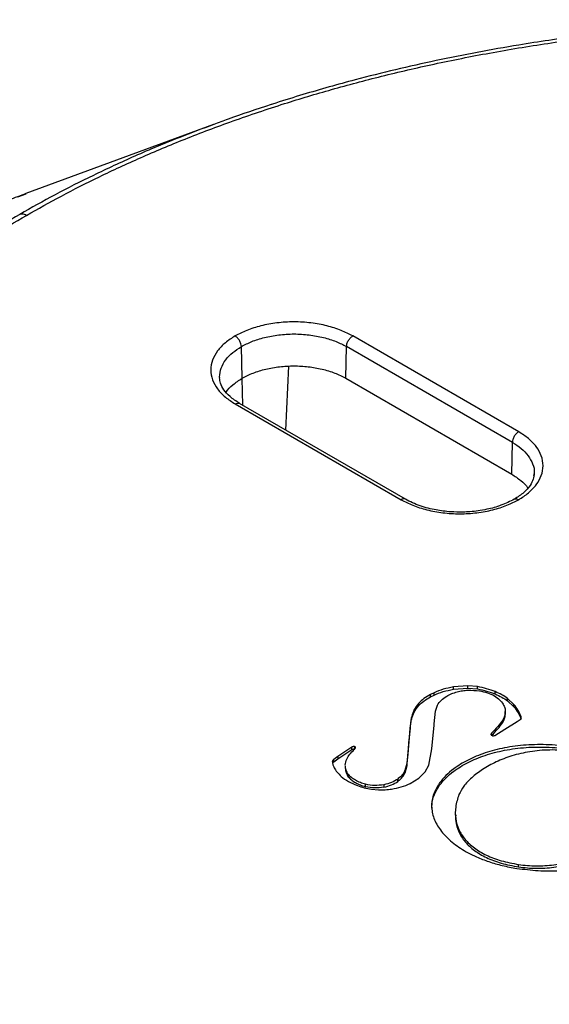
# Model space of a CAD drawing. Header units: millimetres. Extents: x 224 to 956, y 38 to 794.
# Tile 125 of 130: x 848 to 866, y 760 to 794. Entities that reach past the tile are written whole.
import ezdxf

# ---------------------------------------------------------------- set-up
doc = ezdxf.new("R2010")
doc.units = ezdxf.units.MM

msp = doc.modelspace()

# ---------------------------------------------------------------- linework, layer by layer
at = {"color": 179, "linetype": 'Continuous', "lineweight": 25}
for p, q in [((854.836, 790.125), (848.441, 787.765)), ((865.237, 779.647), (859.58, 782.913)), ((855.808, 781.47), (855.784, 782.552)), ((859.343, 781.47), (859.368, 782.552)), ((865.025, 779.286), (859.368, 782.552)), ((857.392, 781.882), (857.293, 779.706)), ((855.046, 781.49), (855.041, 781.517)), ((855.803, 781.466), (855.822, 780.556)), ((859.343, 781.47), (865, 778.204)), ((855.572, 780.599), (861.229, 777.333)), ((861.379, 777.348), (855.722, 780.614)), ((865, 778.204), (865.025, 779.286)), ((865.762, 778.225), (865.748, 778.147)), ((863.503, 770.987), (863.013, 770.951)), ((863.013, 770.869), (863.013, 770.951)), ((863.013, 770.869), (863.503, 770.906)), ((863.831, 770.963), (863.503, 770.987)), ((863.503, 770.906), (863.503, 770.987)), ((863.503, 770.906), (863.831, 770.881)), ((863.831, 770.881), (863.831, 770.963)), ((862.353, 770.752), (862.235, 770.694)), ((862.235, 770.612), (862.235, 770.694)), ((862.235, 770.612), (862.353, 770.67)), ((862.353, 770.67), (862.353, 770.752)), ((864.44, 770.71), (864.44, 770.792)), ((865.073, 770.354), (864.854, 770.559)), ((864.854, 770.478), (864.854, 770.559)), ((861.828, 770.313), (861.828, 770.395)), ((862.404, 770.129), (862.468, 770.334)), ((864.854, 770.478), (865.073, 770.273)), ((865.073, 770.273), (865.073, 770.354)), ((862.358, 769.697), (862.404, 770.129)), ((864.781, 770.032), (864.781, 770.113)), ((865.322, 769.849), (865.322, 769.93)), ((862.272, 768.843), (862.358, 769.648)), ((864.694, 769.74), (864.694, 769.822)), ((864.762, 769.511), (865.182, 769.77)), ((865.182, 769.77), (865.293, 769.836)), ((861.528, 769.456), (861.496, 769.094)), ((861.496, 769.013), (861.528, 769.374)), ((861.528, 769.374), (861.528, 769.456)), ((864.322, 769.304), (864.322, 769.385)), ((864.42, 769.3), (864.762, 769.511)), ((859.55, 768.901), (859.077, 768.579)), ((859.55, 768.82), (859.55, 768.901)), ((859.656, 768.832), (859.656, 768.914)), ((861.496, 769.094), (861.459, 768.661)), ((861.459, 768.58), (861.496, 769.013)), ((861.496, 769.013), (861.496, 769.094)), ((859.077, 768.579), (858.931, 768.476)), ((859.077, 768.498), (859.55, 768.82)), ((859.077, 768.579), (859.077, 768.498)), ((861.459, 768.661), (861.427, 768.339)), ((861.427, 768.257), (861.459, 768.58)), ((861.459, 768.58), (861.459, 768.661)), ((862.172, 768.287), (862.272, 768.843)), ((858.931, 768.395), (859.077, 768.498)), ((858.931, 768.395), (858.931, 768.476)), ((859.326, 768.256), (859.326, 768.174)), ((859.327, 768.279), (859.355, 768.446)), ((861.427, 768.339), (861.358, 768.099)), ((861.427, 768.257), (861.358, 768.017)), ((861.427, 768.339), (861.427, 768.257)), ((862.052, 768.061), (862.172, 768.287)), ((859.429, 767.886), (859.429, 767.968)), ((861.358, 768.017), (861.358, 768.099)), ((861.828, 767.838), (862.052, 768.061)), ((860.021, 767.551), (860.021, 767.633)), ((860.638, 767.615), (860.638, 767.533)), ((861.12, 767.73), (861.12, 767.812)), ((861.134, 767.745), (861.134, 767.826)), ((861.536, 767.655), (861.828, 767.838)), ((860.217, 767.467), (860.453, 767.444)), ((862.386, 767.333), (862.386, 767.415)), ((863.076, 766.66), (863.076, 766.579)), ((865.235, 764.818), (865.235, 764.899))]:
    msp.add_line(p, q, dxfattribs=at)
at = {"color": 8, "linetype": 'Continuous', "lineweight": 25}
msp.add_line((848.16, 787.653), (848.447, 787.759), dxfattribs=at)
at = {"color": 179, "linetype": 'Continuous', "lineweight": 25}
for points, knots in [([(894.651, 790.949), (894.566, 790.977), (894.069, 791.138), (893.158, 791.399), (891.934, 791.731), (890.62, 792.053), (889.218, 792.363), (887.713, 792.656), (886.032, 792.939), (884.149, 793.202), (882.059, 793.426), (879.952, 793.584), (877.834, 793.676), (875.711, 793.701), (873.589, 793.66), (871.474, 793.553), (869.374, 793.38), (867.293, 793.142), (865.443, 792.869), (863.82, 792.583), (862.418, 792.302), (861.029, 791.99), (859.817, 791.686), (858.768, 791.4), (857.868, 791.137), (857.213, 790.938), (856.858, 790.82), (856.808, 790.804)], [0, 0, 0, 0, 0.007327, 0.043108, 0.077169, 0.110095, 0.151498, 0.191209, 0.230694, 0.284513, 0.338314, 0.39211, 0.445879, 0.499647, 0.553388, 0.607124, 0.660842, 0.714543, 0.768244, 0.805817, 0.843393, 0.880967, 0.919027, 0.943756, 0.969068, 0.995631, 1, 1, 1, 1]), ([(848.454, 787.022), (848.849, 787.244), (849.655, 787.699), (850.956, 788.355), (852.36, 789.005), (853.878, 789.641), (855.513, 790.258), (857.183, 790.82), (858.874, 791.326), (860.575, 791.778), (862.37, 792.194), (864.26, 792.57), (866.243, 792.899), (868.317, 793.173), (870.383, 793.378), (872.429, 793.516), (874.442, 793.592), (876.506, 793.608), (878.614, 793.558), (880.757, 793.44), (882.927, 793.249), (885.113, 792.982), (887.155, 792.66), (889.046, 792.3), (890.783, 791.914), (892.503, 791.477), (894.198, 790.989), (895.861, 790.449), (897.487, 789.858), (899.068, 789.219), (900.598, 788.533), (902.07, 787.802), (903.479, 787.028), (904.819, 786.215), (906.085, 785.365), (907.274, 784.482), (908.381, 783.57), (909.403, 782.631), (910.339, 781.671), (911.185, 780.692), (911.942, 779.699), (912.61, 778.697), (913.234, 777.605), (913.791, 776.426), (914.253, 775.164), (914.584, 773.912), (914.79, 772.674), (914.876, 771.458), (914.849, 770.266), (914.717, 769.104), (914.478, 767.923), (914.123, 766.73), (913.647, 765.533), (913.078, 764.388), (912.427, 763.297), (911.706, 762.26), (910.924, 761.279), (910.047, 760.302), (909.074, 759.338), (908.004, 758.394), (906.902, 757.518), (905.776, 756.708), (904.64, 755.957), (903.853, 755.491), (903.467, 755.263)], [0, 0, 0, 0, 0.013544, 0.027663, 0.04238, 0.057717, 0.073696, 0.090336, 0.105138, 0.12045, 0.136277, 0.152627, 0.169503, 0.186906, 0.204834, 0.220947, 0.237452, 0.25434, 0.2716, 0.289218, 0.307177, 0.325459, 0.34404, 0.359106, 0.374333, 0.389708, 0.405213, 0.420833, 0.436549, 0.452343, 0.468195, 0.484088, 0.5, 0.515912, 0.531805, 0.547657, 0.563451, 0.579167, 0.594787, 0.610292, 0.625667, 0.640894, 0.65596, 0.674541, 0.692823, 0.710782, 0.7284, 0.74566, 0.762548, 0.779053, 0.795166, 0.813094, 0.830497, 0.847373, 0.863723, 0.87955, 0.894862, 0.909664, 0.926304, 0.942283, 0.95762, 0.972337, 0.986456, 1, 1, 1, 1]), ([(856.794, 790.797), (856.3, 790.638), (855.637, 790.424), (855.004, 790.182), (854.841, 790.12)], [0, 0, 0, 0, 0.743629, 1, 1, 1, 1]), ([(848.441, 787.765), (848.246, 787.692), (847.865, 787.55), (847.311, 787.335), (846.783, 787.125), (846.272, 786.917), (845.742, 786.696), (845.158, 786.445), (844.469, 786.141), (843.677, 785.776), (842.786, 785.349), (841.83, 784.867), (840.819, 784.332), (840.144, 783.948), (839.795, 783.75)], [0, 0, 0, 0, 0.061553, 0.120971, 0.178301, 0.233594, 0.28956, 0.355081, 0.43051, 0.52439, 0.629047, 0.74374, 0.867673, 1, 1, 1, 1]), ([(848.226, 787.058), (847.838, 786.828), (847.044, 786.358), (845.899, 785.601), (844.763, 784.784), (843.652, 783.901), (842.574, 782.949), (841.593, 781.977), (840.708, 780.992), (839.92, 780.002), (839.192, 778.957), (838.536, 777.857), (837.962, 776.703), (837.483, 775.496), (837.125, 774.293), (836.883, 773.102), (836.751, 771.931), (836.724, 770.729), (836.81, 769.502), (837.017, 768.255), (837.351, 766.992), (837.817, 765.72), (838.379, 764.531), (839.009, 763.43), (839.681, 762.419), (840.445, 761.419), (841.298, 760.432), (842.241, 759.463), (843.272, 758.517), (844.388, 757.597), (845.587, 756.707), (846.864, 755.85), (848.215, 755.03), (849.635, 754.25), (851.12, 753.513), (852.662, 752.821), (854.256, 752.176), (855.895, 751.581), (857.573, 751.037), (859.282, 750.544), (861.015, 750.103), (862.767, 749.715), (864.673, 749.351), (866.732, 749.027), (868.936, 748.758), (871.124, 748.566), (873.285, 748.446), (875.41, 748.396), (877.491, 748.412), (879.521, 748.488), (881.584, 748.628), (883.667, 748.834), (885.758, 749.111), (887.757, 749.442), (889.663, 749.821), (891.473, 750.241), (893.188, 750.696), (894.893, 751.207), (896.577, 751.773), (898.226, 752.396), (899.756, 753.037), (901.172, 753.693), (902.483, 754.354), (903.296, 754.812), (903.695, 755.036)], [0, 0, 0, 0, 0.013544, 0.027663, 0.04238, 0.057717, 0.073696, 0.090336, 0.105138, 0.12045, 0.136277, 0.152627, 0.169503, 0.186906, 0.204834, 0.220947, 0.237452, 0.25434, 0.2716, 0.289218, 0.307177, 0.325459, 0.34404, 0.359106, 0.374333, 0.389708, 0.405213, 0.420833, 0.436549, 0.452343, 0.468195, 0.484088, 0.5, 0.515912, 0.531805, 0.547657, 0.563451, 0.579167, 0.594787, 0.610292, 0.625667, 0.640894, 0.65596, 0.674541, 0.692823, 0.710782, 0.7284, 0.74566, 0.762548, 0.779053, 0.795166, 0.813094, 0.830497, 0.847373, 0.863723, 0.87955, 0.894862, 0.909664, 0.926304, 0.942283, 0.95762, 0.972337, 0.986456, 1, 1, 1, 1]), ([(903.467, 755.263), (903.072, 755.041), (902.266, 754.586), (900.965, 753.93), (899.561, 753.28), (898.043, 752.644), (896.408, 752.027), (894.738, 751.465), (893.047, 750.959), (891.346, 750.507), (889.551, 750.091), (887.661, 749.715), (885.678, 749.386), (883.604, 749.112), (881.538, 748.907), (879.492, 748.769), (877.479, 748.693), (875.415, 748.677), (873.307, 748.727), (871.164, 748.845), (868.994, 749.036), (866.808, 749.303), (864.766, 749.625), (862.875, 749.985), (861.138, 750.371), (859.418, 750.808), (857.723, 751.296), (856.06, 751.836), (854.434, 752.427), (852.853, 753.066), (851.323, 753.752), (849.851, 754.483), (848.442, 755.257), (847.102, 756.07), (845.836, 756.92), (844.647, 757.803), (843.54, 758.715), (842.518, 759.654), (841.582, 760.614), (840.736, 761.593), (839.979, 762.586), (839.311, 763.588), (838.687, 764.68), (838.13, 765.859), (837.668, 767.121), (837.337, 768.373), (837.131, 769.611), (837.045, 770.827), (837.072, 772.019), (837.204, 773.181), (837.443, 774.362), (837.798, 775.555), (838.274, 776.752), (838.843, 777.897), (839.494, 778.988), (840.215, 780.025), (840.997, 781.006), (841.874, 781.983), (842.847, 782.947), (843.917, 783.891), (845.019, 784.767), (846.145, 785.577), (847.281, 786.328), (848.068, 786.794), (848.454, 787.022)], [0, 0, 0, 0, 0.013544, 0.027663, 0.04238, 0.057717, 0.073696, 0.090336, 0.105138, 0.12045, 0.136277, 0.152627, 0.169503, 0.186906, 0.204834, 0.220947, 0.237452, 0.25434, 0.2716, 0.289218, 0.307177, 0.325459, 0.34404, 0.359106, 0.374333, 0.389708, 0.405213, 0.420833, 0.436549, 0.452343, 0.468195, 0.484088, 0.5, 0.515912, 0.531805, 0.547657, 0.563451, 0.579167, 0.594787, 0.610292, 0.625667, 0.640894, 0.65596, 0.674541, 0.692823, 0.710782, 0.7284, 0.74566, 0.762548, 0.779053, 0.795166, 0.813094, 0.830497, 0.847373, 0.863723, 0.87955, 0.894862, 0.909664, 0.926304, 0.942283, 0.95762, 0.972337, 0.986456, 1, 1, 1, 1]), ([(848.454, 787.022), (848.412, 787.041), (848.329, 787.081), (848.261, 787.065), (848.226, 787.058)], [0, 0, 0, 0, 0.500009, 1, 1, 1, 1]), ([(912.09, 742.055), (911.648, 741.804), (910.747, 741.295), (909.309, 740.555), (907.772, 739.819), (906.128, 739.095), (904.373, 738.385), (902.503, 737.696), (900.664, 737.083), (898.876, 736.541), (897.156, 736.065), (895.36, 735.616), (893.488, 735.197), (891.551, 734.813), (889.553, 734.469), (887.494, 734.168), (885.367, 733.91), (883.241, 733.707), (881.126, 733.558), (879.028, 733.46), (876.885, 733.411), (874.702, 733.415), (872.483, 733.474), (870.234, 733.591), (867.961, 733.769), (865.671, 734.009), (863.371, 734.314), (861.069, 734.684), (858.773, 735.122), (856.491, 735.628), (854.233, 736.202), (852.006, 736.844), (849.821, 737.554), (847.686, 738.329), (845.609, 739.168), (843.6, 740.069), (841.666, 741.03), (839.816, 742.046), (838.055, 743.114), (836.392, 744.23), (834.831, 745.39), (833.377, 746.589), (832.034, 747.822), (830.805, 749.083), (829.693, 750.369), (828.699, 751.672), (827.822, 752.99), (827.064, 754.315), (826.422, 755.644), (825.894, 756.972), (825.478, 758.294), (825.17, 759.606), (824.967, 760.904), (824.865, 762.185), (824.858, 763.446), (824.943, 764.683), (825.113, 765.894), (825.373, 767.122), (825.729, 768.364), (826.186, 769.614), (826.721, 770.822), (827.329, 771.987), (827.997, 773.103), (828.719, 774.168), (829.485, 775.184), (830.295, 776.158), (831.224, 777.178), (832.281, 778.234), (833.475, 779.314), (834.704, 780.327), (835.959, 781.276), (837.233, 782.163), (838.515, 782.993), (839.397, 783.514), (839.831, 783.769)], [0, 0, 0, 0, 0.011574, 0.023568, 0.035997, 0.048875, 0.062216, 0.076032, 0.090336, 0.101898, 0.113772, 0.125962, 0.13847, 0.1513, 0.164216, 0.177444, 0.190984, 0.204836, 0.217695, 0.230806, 0.244164, 0.257765, 0.271603, 0.285669, 0.299957, 0.314456, 0.329156, 0.344045, 0.35911, 0.374337, 0.389711, 0.405216, 0.420835, 0.43655, 0.452344, 0.468196, 0.484088, 0.5, 0.515912, 0.531804, 0.547656, 0.56345, 0.579165, 0.594784, 0.610289, 0.625663, 0.64089, 0.655955, 0.670844, 0.685544, 0.700043, 0.714331, 0.728397, 0.742235, 0.755836, 0.769194, 0.782305, 0.795165, 0.809265, 0.823042, 0.836497, 0.849627, 0.862434, 0.874699, 0.886657, 0.898311, 0.909664, 0.923968, 0.937784, 0.951125, 0.964003, 0.976432, 0.988426, 1, 1, 1, 1]), ([(859.58, 782.913), (859.451, 782.98), (859.186, 783.117), (858.701, 783.268), (858.157, 783.369), (857.576, 783.403), (856.995, 783.369), (856.451, 783.268), (855.966, 783.117), (855.7, 782.98), (855.572, 782.913)], [0, 0, 0, 0, 0.116516, 0.240011, 0.368641, 0.5, 0.631359, 0.759989, 0.883484, 1, 1, 1, 1]), ([(855.784, 782.552), (855.899, 782.611), (856.136, 782.735), (856.57, 782.87), (857.056, 782.96), (857.576, 782.991), (858.095, 782.96), (858.582, 782.87), (859.015, 782.735), (859.253, 782.611), (859.368, 782.552)], [0, 0, 0, 0, 0.116516, 0.240011, 0.368641, 0.5, 0.631359, 0.759989, 0.883484, 1, 1, 1, 1]), ([(855.572, 782.913), (855.456, 782.838), (855.218, 782.685), (854.956, 782.405), (854.781, 782.091), (854.722, 781.756), (854.781, 781.42), (854.956, 781.106), (855.218, 780.826), (855.456, 780.673), (855.572, 780.599)], [0, 0, 0, 0, 0.116516, 0.240011, 0.368641, 0.5, 0.631359, 0.759989, 0.883484, 1, 1, 1, 1]), ([(855.784, 782.552), (855.78, 782.584), (855.775, 782.634), (855.748, 782.705), (855.721, 782.758), (855.687, 782.808), (855.638, 782.866), (855.598, 782.894), (855.572, 782.913)], [0, 0, 0, 0, 0.239828, 0.368602, 0.499996, 0.631413, 0.760191, 1, 1, 1, 1]), ([(859.368, 782.552), (859.371, 782.584), (859.376, 782.634), (859.403, 782.705), (859.431, 782.758), (859.464, 782.808), (859.513, 782.866), (859.553, 782.894), (859.58, 782.913)], [0, 0, 0, 0, 0.239827, 0.368601, 0.499996, 0.63141, 0.760189, 1, 1, 1, 1]), ([(855.808, 781.47), (855.93, 781.533), (856.175, 781.659), (856.614, 781.791), (857.085, 781.874), (857.576, 781.902), (858.067, 781.874), (858.538, 781.791), (858.977, 781.659), (859.221, 781.533), (859.343, 781.47)], [0, 0, 0, 0, 0.125, 0.25, 0.375, 0.5, 0.625, 0.75, 0.875, 1, 1, 1, 1]), ([(855.722, 780.614), (855.606, 780.689), (855.383, 780.834), (855.178, 781.071), (855.065, 781.291), (855.049, 781.427), (855.042, 781.49)], [0, 0, 0, 0, 0.287088, 0.554338, 0.793695, 1, 1, 1, 1]), ([(855.262, 780.995), (855.264, 780.997), (855.312, 781.09), (855.487, 781.257), (855.701, 781.399), (855.808, 781.47)], [0, 0, 0, 0, 0.01277, 0.506385, 1, 1, 1, 1]), ([(865.237, 779.647), (865.21, 779.629), (865.17, 779.601), (865.121, 779.543), (865.088, 779.493), (865.06, 779.439), (865.033, 779.368), (865.028, 779.318), (865.025, 779.286)], [0, 0, 0, 0, 0.2398111, 0.3685898, 0.5000038, 0.6313988, 0.760173, 1, 1, 1, 1]), ([(865.237, 777.333), (865.352, 777.408), (865.591, 777.561), (865.853, 777.841), (866.027, 778.155), (866.087, 778.49), (866.027, 778.826), (865.853, 779.14), (865.591, 779.42), (865.352, 779.573), (865.237, 779.647)], [0, 0, 0, 0, 0.116516, 0.2400114, 0.3686408, 0.5000001, 0.6313595, 0.759989, 0.8834842, 1, 1, 1, 1]), ([(865, 778.204), (865.107, 778.133), (865.322, 777.991), (865.496, 777.824), (865.545, 777.731), (865.546, 777.729)], [0, 0, 0, 0, 0.493612, 0.987226, 1, 1, 1, 1]), ([(865.766, 778.224), (865.759, 778.161), (865.744, 778.026), (865.63, 777.806), (865.425, 777.568), (865.202, 777.423), (865.087, 777.348)], [0, 0, 0, 0, 0.206281, 0.44563, 0.712889, 1, 1, 1, 1]), ([(861.229, 777.333), (861.357, 777.266), (861.622, 777.129), (862.107, 776.978), (862.652, 776.877), (863.233, 776.842), (863.814, 776.877), (864.358, 776.978), (864.843, 777.129), (865.108, 777.266), (865.237, 777.333)], [0, 0, 0, 0, 0.116516, 0.240011, 0.368641, 0.5, 0.631359, 0.759989, 0.883484, 1, 1, 1, 1]), ([(865.087, 777.348), (864.942, 777.275), (864.664, 777.134), (864.227, 777.014), (863.866, 776.95), (863.59, 776.921), (863.278, 776.905), (862.886, 776.914), (862.488, 776.964), (862.143, 777.04), (861.875, 777.121), (861.613, 777.222), (861.457, 777.306), (861.379, 777.348)], [0, 0, 0, 0, 0.14246, 0.272464, 0.349342, 0.416886, 0.4752, 0.575422, 0.699462, 0.769318, 0.843354, 0.920611, 1, 1, 1, 1]), ([(863.013, 770.951), (862.895, 770.927), (862.658, 770.88), (862.455, 770.795), (862.353, 770.752)], [0, 0, 0, 0, 0.495998, 1, 1, 1, 1]), ([(862.353, 770.67), (862.455, 770.713), (862.658, 770.799), (862.895, 770.846), (863.013, 770.869)], [0, 0, 0, 0, 0.504002, 1, 1, 1, 1]), ([(864.44, 770.792), (864.344, 770.827), (864.152, 770.898), (863.937, 770.942), (863.831, 770.963)], [0, 0, 0, 0, 0.502959, 1, 1, 1, 1]), ([(863.831, 770.881), (863.937, 770.86), (864.152, 770.817), (864.344, 770.746), (864.44, 770.71)], [0, 0, 0, 0, 0.497041, 1, 1, 1, 1]), ([(862.235, 770.694), (862.156, 770.648), (862, 770.558), (861.885, 770.449), (861.828, 770.395)], [0, 0, 0, 0, 0.505971, 1, 1, 1, 1]), ([(861.828, 770.313), (861.885, 770.367), (862, 770.476), (862.156, 770.566), (862.235, 770.612)], [0, 0, 0, 0, 0.494029, 1, 1, 1, 1]), ([(862.468, 770.334), (862.505, 770.389), (862.58, 770.501), (862.715, 770.593), (862.784, 770.64)], [0, 0, 0, 0, 0.488867, 1, 1, 1, 1]), ([(862.784, 770.64), (862.838, 770.669), (862.945, 770.726), (863.075, 770.764), (863.138, 770.783)], [0, 0, 0, 0, 0.509995, 1, 1, 1, 1]), ([(863.138, 770.783), (863.197, 770.797), (863.317, 770.827), (863.577, 770.846), (863.771, 770.829), (863.899, 770.817)], [0, 0, 0, 0, 0.247146, 0.500884, 1, 1, 1, 1]), ([(863.899, 770.817), (863.993, 770.799), (864.182, 770.762), (864.333, 770.686), (864.41, 770.648)], [0, 0, 0, 0, 0.494352, 1, 1, 1, 1]), ([(864.41, 770.648), (864.474, 770.605), (864.6, 770.519), (864.672, 770.415), (864.708, 770.363)], [0, 0, 0, 0, 0.506754, 1, 1, 1, 1]), ([(864.854, 770.559), (864.792, 770.602), (864.668, 770.688), (864.516, 770.757), (864.44, 770.792)], [0, 0, 0, 0, 0.5, 1, 1, 1, 1]), ([(864.44, 770.71), (864.516, 770.675), (864.668, 770.606), (864.792, 770.52), (864.854, 770.478)], [0, 0, 0, 0, 0.5, 1, 1, 1, 1]), ([(861.828, 770.395), (861.771, 770.323), (861.658, 770.178), (861.583, 769.941), (861.546, 769.7), (861.534, 769.538), (861.528, 769.456)], [0, 0, 0, 0, 0.245159, 0.492809, 0.745397, 1, 1, 1, 1]), ([(861.528, 769.374), (861.534, 769.456), (861.546, 769.619), (861.583, 769.86), (861.658, 770.097), (861.771, 770.241), (861.828, 770.313)], [0, 0, 0, 0, 0.254603, 0.507191, 0.754841, 1, 1, 1, 1]), ([(864.708, 770.363), (864.731, 770.321), (864.778, 770.233), (864.786, 770.094), (864.763, 769.955), (864.717, 769.866), (864.694, 769.822)], [0, 0, 0, 0, 0.242156, 0.4946984, 0.7505564, 1, 1, 1, 1]), ([(865.322, 769.93), (865.293, 770.003), (865.233, 770.149), (865.126, 770.286), (865.073, 770.354)], [0, 0, 0, 0, 0.5, 1, 1, 1, 1]), ([(865.073, 770.273), (865.126, 770.204), (865.233, 770.068), (865.293, 769.922), (865.322, 769.849)], [0, 0, 0, 0, 0.5, 1, 1, 1, 1]), ([(864.694, 769.74), (864.716, 769.784), (864.761, 769.873), (864.786, 769.972), (864.78, 770.025), (864.779, 770.032)], [0, 0, 0, 0, 0.463539, 0.938998, 1, 1, 1, 1]), ([(865.293, 769.836), (865.301, 769.843), (865.316, 769.857), (865.33, 769.889), (865.326, 769.914), (865.322, 769.93)], [0, 0, 0, 0, 0.254151, 0.502596, 1, 1, 1, 1]), ([(862.358, 769.648), (862.356, 769.656), (862.354, 769.669), (862.351, 769.684), (862.353, 769.692), (862.356, 769.696), (862.358, 769.697)], [0, 0, 0, 0, 0.519125, 0.76013, 0.877557, 1, 1, 1, 1]), ([(864.694, 769.822), (864.64, 769.747), (864.53, 769.597), (864.391, 769.456), (864.322, 769.385)], [0, 0, 0, 0, 0.498109, 1, 1, 1, 1]), ([(864.322, 769.304), (864.391, 769.374), (864.53, 769.516), (864.64, 769.665), (864.694, 769.74)], [0, 0, 0, 0, 0.501891, 1, 1, 1, 1]), ([(864.322, 769.385), (864.312, 769.375), (864.298, 769.36), (864.29, 769.341), (864.29, 769.329), (864.293, 769.323), (864.295, 769.32)], [0, 0, 0, 0, 0.4903078, 0.7377281, 0.8647108, 1, 1, 1, 1]), ([(864.295, 769.32), (864.296, 769.318), (864.297, 769.315), (864.302, 769.308), (864.317, 769.299), (864.334, 769.293), (864.345, 769.289)], [0, 0, 0, 0, 0.121142, 0.238718, 0.479929, 1, 1, 1, 1]), ([(864.345, 769.289), (864.351, 769.288), (864.364, 769.286), (864.391, 769.289), (864.409, 769.295), (864.42, 769.3)], [0, 0, 0, 0, 0.2442229, 0.4892569, 1, 1, 1, 1]), ([(859.656, 768.914), (859.647, 768.915), (859.629, 768.918), (859.6, 768.917), (859.572, 768.912), (859.557, 768.905), (859.55, 768.901)], [0, 0, 0, 0, 0.249999, 0.4999972, 0.7499986, 1, 1, 1, 1]), ([(859.59, 768.776), (859.608, 768.793), (859.643, 768.826), (859.667, 768.863), (859.679, 768.881)], [0, 0, 0, 0, 0.5046901, 1, 1, 1, 1]), ([(859.679, 768.881), (859.679, 768.884), (859.68, 768.89), (859.676, 768.899), (859.668, 768.907), (859.66, 768.912), (859.656, 768.914)], [0, 0, 0, 0, 0.250002, 0.499997, 0.749995, 1, 1, 1, 1]), ([(867.093, 768.89), (866.956, 768.911), (866.686, 768.951), (866.278, 768.981), (865.88, 768.988), (865.493, 768.972), (865.119, 768.935), (864.759, 768.876), (864.417, 768.799), (863.987, 768.671), (863.497, 768.469), (863.058, 768.199), (862.747, 767.931), (862.529, 767.682), (862.434, 767.504), (862.386, 767.415)], [0, 0, 0, 0, 0.071154, 0.139742, 0.206198, 0.270913, 0.334231, 0.396454, 0.457837, 0.518597, 0.638801, 0.758382, 0.838318, 0.918732, 1, 1, 1, 1]), ([(862.386, 767.333), (862.434, 767.422), (862.529, 767.6), (862.747, 767.849), (863.058, 768.117), (863.497, 768.387), (863.987, 768.59), (864.417, 768.717), (864.759, 768.795), (865.119, 768.853), (865.493, 768.891), (865.88, 768.906), (866.278, 768.899), (866.686, 768.869), (866.956, 768.829), (867.093, 768.809)], [0, 0, 0, 0, 0.081268, 0.161682, 0.241618, 0.361199, 0.481403, 0.542163, 0.603546, 0.665769, 0.729087, 0.793802, 0.860258, 0.928846, 1, 1, 1, 1]), ([(859.355, 768.446), (859.384, 768.504), (859.44, 768.619), (859.54, 768.724), (859.59, 768.776)], [0, 0, 0, 0, 0.502198, 1, 1, 1, 1]), ([(859.55, 768.82), (859.557, 768.823), (859.572, 768.83), (859.6, 768.835), (859.629, 768.837), (859.647, 768.834), (859.656, 768.832)], [0, 0, 0, 0, 0.2500014, 0.5000028, 0.750001, 1, 1, 1, 1]), ([(867.027, 768.755), (866.904, 768.769), (866.663, 768.797), (866.301, 768.805), (865.954, 768.788), (865.622, 768.747), (865.306, 768.685), (864.91, 768.578), (864.46, 768.404), (864.002, 768.149), (863.635, 767.868), (863.356, 767.579), (863.252, 767.378), (863.202, 767.282)], [0, 0, 0, 0, 0.074244, 0.145019, 0.213307, 0.279909, 0.345424, 0.410242, 0.53827, 0.66389, 0.784936, 0.898169, 1, 1, 1, 1]), ([(858.931, 768.476), (858.919, 768.466), (858.901, 768.451), (858.885, 768.427), (858.885, 768.415), (858.884, 768.408)], [0, 0, 0, 0, 0.493797, 0.739889, 1, 1, 1, 1]), ([(858.884, 768.408), (858.889, 768.372), (858.897, 768.3), (858.932, 768.231), (858.949, 768.197)], [0, 0, 0, 0, 0.50413, 1, 1, 1, 1]), ([(858.888, 768.348), (858.891, 768.353), (858.9, 768.37), (858.919, 768.385), (858.931, 768.395)], [0, 0, 0, 0, 0.3098488, 1, 1, 1, 1]), ([(858.949, 768.197), (858.979, 768.145), (859.04, 768.042), (859.136, 767.948), (859.184, 767.901)], [0, 0, 0, 0, 0.500001, 1, 1, 1, 1]), ([(859.429, 767.968), (859.399, 768.017), (859.34, 768.11), (859.334, 768.209), (859.331, 768.256)], [0, 0, 0, 0, 0.525484, 1, 1, 1, 1]), ([(859.184, 767.901), (859.261, 767.84), (859.415, 767.718), (859.63, 767.632), (859.738, 767.589)], [0, 0, 0, 0, 0.5, 1, 1, 1, 1]), ([(859.331, 768.174), (859.334, 768.127), (859.34, 768.028), (859.399, 767.935), (859.429, 767.886)], [0, 0, 0, 0, 0.474516, 1, 1, 1, 1]), ([(860.021, 767.633), (859.959, 767.651), (859.833, 767.688), (859.671, 767.768), (859.527, 767.86), (859.461, 767.932), (859.429, 767.968)], [0, 0, 0, 0, 0.243712, 0.499378, 0.755275, 1, 1, 1, 1]), ([(859.429, 767.886), (859.461, 767.851), (859.527, 767.778), (859.671, 767.686), (859.833, 767.606), (859.959, 767.569), (860.021, 767.551)], [0, 0, 0, 0, 0.244725, 0.500622, 0.756288, 1, 1, 1, 1]), ([(861.358, 768.099), (861.333, 768.05), (861.282, 767.953), (861.183, 767.869), (861.134, 767.826)], [0, 0, 0, 0, 0.498087, 1, 1, 1, 1]), ([(861.134, 767.745), (861.183, 767.787), (861.282, 767.871), (861.333, 767.968), (861.358, 768.017)], [0, 0, 0, 0, 0.501913, 1, 1, 1, 1]), ([(859.738, 767.589), (859.813, 767.563), (859.965, 767.511), (860.133, 767.482), (860.217, 767.467)], [0, 0, 0, 0, 0.5, 1, 1, 1, 1]), ([(860.638, 767.615), (860.534, 767.602), (860.325, 767.575), (860.122, 767.614), (860.021, 767.633)], [0, 0, 0, 0, 0.5, 1, 1, 1, 1]), ([(860.638, 767.533), (860.534, 767.52), (860.325, 767.494), (860.122, 767.532), (860.021, 767.551)], [0, 0, 0, 0, 0.5, 1, 1, 1, 1]), ([(861.12, 767.812), (861.051, 767.768), (860.915, 767.682), (860.729, 767.637), (860.638, 767.615)], [0, 0, 0, 0, 0.511097, 1, 1, 1, 1]), ([(860.638, 767.533), (860.729, 767.555), (860.915, 767.6), (861.051, 767.686), (861.12, 767.73)], [0, 0, 0, 0, 0.488903, 1, 1, 1, 1]), ([(860.907, 767.468), (861.02, 767.489), (861.247, 767.531), (861.439, 767.613), (861.536, 767.655)], [0, 0, 0, 0, 0.49552, 1, 1, 1, 1]), ([(861.134, 767.826), (861.133, 767.826), (861.132, 767.826), (861.13, 767.824), (861.129, 767.821), (861.129, 767.818), (861.129, 767.816), (861.129, 767.814), (861.128, 767.813), (861.127, 767.813), (861.124, 767.812), (861.122, 767.812), (861.12, 767.812)], [0, 0, 0, 0, 0.074752, 0.143033, 0.273238, 0.533765, 0.650126, 0.701402, 0.748957, 0.796451, 0.849911, 1, 1, 1, 1]), ([(861.12, 767.73), (861.122, 767.73), (861.124, 767.73), (861.127, 767.731), (861.128, 767.732), (861.129, 767.733), (861.129, 767.736), (861.129, 767.74), (861.13, 767.742), (861.132, 767.744), (861.133, 767.744), (861.134, 767.745)], [0, 0, 0, 0, 0.150181, 0.203675, 0.251197, 0.298782, 0.465905, 0.726593, 0.856878, 0.925202, 1, 1, 1, 1]), ([(860.453, 767.444), (860.531, 767.443), (860.683, 767.442), (860.833, 767.459), (860.907, 767.468)], [0, 0, 0, 0, 0.504495, 1, 1, 1, 1]), ([(862.386, 767.415), (862.358, 767.345), (862.302, 767.207), (862.268, 766.996), (862.27, 766.785), (862.324, 766.507), (862.481, 766.167), (862.801, 765.785), (863.241, 765.441), (863.728, 765.179), (864.217, 764.99), (864.676, 764.855), (865.005, 764.796), (865.171, 764.767)], [0, 0, 0, 0, 0.0623512, 0.1240067, 0.1852666, 0.2463608, 0.3685303, 0.4914747, 0.6155563, 0.741091, 0.8259553, 0.9120869, 1, 1, 1, 1]), ([(862.275, 766.823), (862.274, 766.853), (862.271, 766.954), (862.303, 767.126), (862.358, 767.264), (862.386, 767.333)], [0, 0, 0, 0, 0.17559, 0.585482, 1, 1, 1, 1]), ([(863.202, 767.282), (863.157, 767.142), (863.068, 766.871), (863.071, 766.468), (863.177, 766.094), (863.392, 765.754), (863.71, 765.455), (864.129, 765.206), (864.641, 765.009), (865.034, 764.937), (865.235, 764.899)], [0, 0, 0, 0, 0.144128, 0.279182, 0.406395, 0.527349, 0.644137, 0.759493, 0.876812, 1, 1, 1, 1]), ([(863.09, 766.579), (863.087, 766.512), (863.079, 766.32), (863.181, 766.012), (863.391, 765.672), (863.71, 765.373), (864.129, 765.124), (864.641, 764.928), (865.034, 764.855), (865.235, 764.818)], [0, 0, 0, 0, 0.085262, 0.2467, 0.400193, 0.5484, 0.69479, 0.843671, 1, 1, 1, 1]), ([(865.171, 764.767), (865.414, 764.737), (865.897, 764.677), (866.638, 764.68), (867.359, 764.753), (867.929, 764.878), (868.352, 765.014), (868.651, 765.135), (868.929, 765.274), (869.183, 765.433), (869.411, 765.61), (869.608, 765.806), (869.776, 766.02), (869.855, 766.173), (869.895, 766.251)], [0, 0, 0, 0, 0.123914, 0.246571, 0.368086, 0.488852, 0.549312, 0.610032, 0.671287, 0.733418, 0.796841, 0.862041, 0.929562, 1, 1, 1, 1]), ([(865.235, 764.899), (865.334, 764.887), (865.532, 764.862), (865.934, 764.846), (866.439, 764.875), (867.024, 764.983), (867.572, 765.157), (868.069, 765.389), (868.497, 765.674), (868.851, 766.004), (868.996, 766.25), (869.069, 766.374)], [0, 0, 0, 0, 0.059974, 0.119359, 0.237777, 0.357748, 0.48035, 0.605877, 0.73427, 0.865517, 1, 1, 1, 1]), ([(865.235, 764.818), (865.334, 764.805), (865.532, 764.78), (865.934, 764.765), (866.439, 764.793), (867.024, 764.901), (867.572, 765.075), (868.069, 765.307), (868.497, 765.592), (868.851, 765.922), (868.996, 766.168), (869.069, 766.292)], [0, 0, 0, 0, 0.059974, 0.119359, 0.237777, 0.357748, 0.48035, 0.605877, 0.73427, 0.865517, 1, 1, 1, 1]), ([(879.985, 732.644), (879.248, 732.616), (877.774, 732.559), (875.558, 732.545), (873.343, 732.582), (871.133, 732.675), (868.932, 732.823), (866.743, 733.025), (864.573, 733.282), (862.423, 733.593), (860.299, 733.957), (858.204, 734.374), (856.141, 734.843), (854.116, 735.362), (852.132, 735.932), (850.192, 736.55), (848.301, 737.216), (846.461, 737.929), (844.675, 738.687), (842.949, 739.489), (841.284, 740.333), (839.683, 741.218), (838.15, 742.142), (836.688, 743.103), (835.299, 744.1), (833.986, 745.131), (832.751, 746.193), (831.597, 747.285), (830.526, 748.405), (829.539, 749.55), (828.639, 750.719), (827.827, 751.91), (827.106, 753.119), (826.475, 754.346), (825.936, 755.586), (825.491, 756.84), (825.14, 758.103), (824.883, 759.374), (824.726, 760.649), (824.659, 761.762), (824.683, 762.448), (824.693, 762.709)], [0, 0, 0, 0, 0.0259, 0.0518, 0.0777, 0.103599, 0.129499, 0.155399, 0.181299, 0.207199, 0.233099, 0.258998, 0.284898, 0.310798, 0.336698, 0.362598, 0.388498, 0.414398, 0.440297, 0.466197, 0.492097, 0.517997, 0.543897, 0.569797, 0.595697, 0.621596, 0.647496, 0.673396, 0.699296, 0.725196, 0.751096, 0.776995, 0.802895, 0.828795, 0.854695, 0.880595, 0.906495, 0.932395, 0.958294, 0.984194, 1, 1, 1, 1])]:
    msp.add_open_spline(points, degree=3, knots=knots, dxfattribs=at)
at = {"color": 8, "linetype": 'Continuous', "lineweight": 25}
for points, knots in [([(854.841, 790.12), (854.453, 789.976), (853.534, 789.636), (852.166, 789.056), (850.749, 788.402), (849.438, 787.74), (848.625, 787.282), (848.226, 787.058)], [0, 0, 0, 0, 0.162977, 0.385403, 0.598834, 0.80359, 1, 1, 1, 1]), ([(855.041, 781.517), (855.052, 781.618), (855.072, 781.817), (855.234, 782.098), (855.467, 782.348), (855.68, 782.485), (855.784, 782.552)], [0, 0, 0, 0, 0.262718, 0.519977, 0.766968, 1, 1, 1, 1]), ([(855.572, 780.599), (855.598, 780.611), (855.639, 780.63), (855.687, 780.627), (855.711, 780.622), (855.721, 780.614), (855.721, 780.613)], [0, 0, 0, 0, 0.471635, 0.7249033, 0.9833546, 1, 1, 1, 1]), ([(865.025, 779.286), (865.128, 779.22), (865.341, 779.083), (865.577, 778.832), (865.724, 778.552), (865.785, 778.343), (865.764, 778.234), (865.762, 778.225)], [0, 0, 0, 0, 0.227664, 0.468965, 0.720298, 0.976964, 1, 1, 1, 1]), ([(861.378, 777.348), (861.378, 777.348), (861.368, 777.356), (861.344, 777.362), (861.295, 777.364), (861.255, 777.345), (861.229, 777.333)], [0, 0, 0, 0, 0.017638, 0.275829, 0.528841, 1, 1, 1, 1]), ([(865.086, 777.348), (865.087, 777.348), (865.097, 777.356), (865.122, 777.362), (865.17, 777.364), (865.21, 777.345), (865.237, 777.333)], [0, 0, 0, 0, 0.019806, 0.277427, 0.529881, 1, 1, 1, 1]), ([(824.696, 763.158), (824.696, 763.156), (824.667, 762.733), (824.694, 761.88), (824.787, 760.595), (824.993, 759.292), (825.301, 757.976), (825.719, 756.649), (826.249, 755.317), (826.893, 753.983), (827.654, 752.653), (828.534, 751.331), (829.532, 750.023), (830.648, 748.733), (831.88, 747.467), (833.228, 746.23), (834.687, 745.027), (836.254, 743.863), (837.923, 742.743), (839.689, 741.671), (841.546, 740.651), (843.487, 739.688), (845.503, 738.783), (847.587, 737.941), (849.73, 737.163), (851.923, 736.451), (854.157, 735.807), (856.423, 735.231), (858.713, 734.723), (861.017, 734.284), (863.327, 733.912), (865.635, 733.606), (867.933, 733.365), (870.214, 733.187), (872.471, 733.069), (874.697, 733.01), (876.888, 733.006), (879.039, 733.055), (881.144, 733.154), (883.28, 733.304), (885.438, 733.511), (887.61, 733.775), (889.71, 734.085), (891.736, 734.437), (893.675, 734.825), (895.527, 735.242), (897.294, 735.686), (898.986, 736.156), (900.76, 736.693), (902.595, 737.306), (904.472, 737.998), (906.233, 738.71), (907.883, 739.437), (909.425, 740.175), (910.868, 740.918), (911.772, 741.429), (912.216, 741.68)], [0, 0, 0, 0, 0.000073, 0.018066, 0.036372, 0.054982, 0.073883, 0.093065, 0.112512, 0.132209, 0.152139, 0.172283, 0.192622, 0.213135, 0.233798, 0.254589, 0.275482, 0.296454, 0.317478, 0.338529, 0.359579, 0.380603, 0.401575, 0.422469, 0.44326, 0.463923, 0.484435, 0.504774, 0.524919, 0.544849, 0.564546, 0.583993, 0.603174, 0.622076, 0.640685, 0.658991, 0.676985, 0.694657, 0.712002, 0.729014, 0.747668, 0.765895, 0.783694, 0.801065, 0.818008, 0.834234, 0.850054, 0.865471, 0.880491, 0.899414, 0.917692, 0.935341, 0.952377, 0.96882, 0.984688, 1, 1, 1, 1])]:
    msp.add_open_spline(points, degree=3, knots=knots, dxfattribs=at)

doc.saveas('drawing.dxf')
